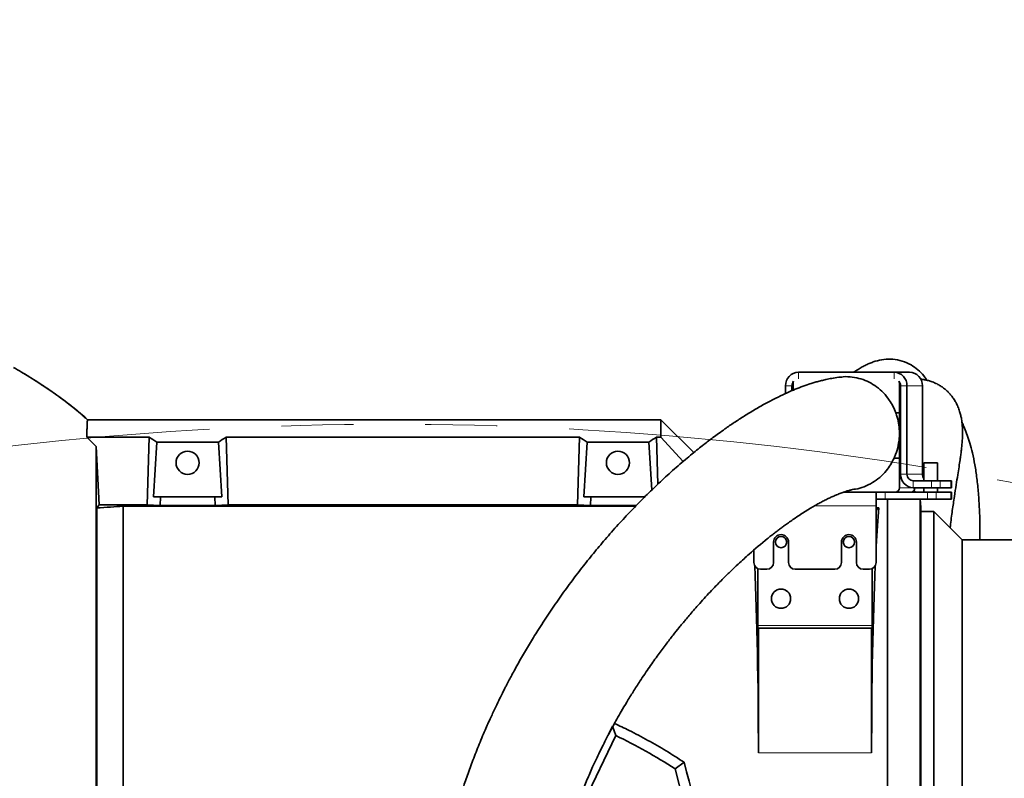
# Model space of a CAD drawing. Header units: millimetres. Extents: x 0 to 14900, y 0 to 10500.
# Tile 15 of 46: x 3585 to 4019, y 6638 to 6973. Entities that reach past the tile are written whole.
import ezdxf

# ---------------------------------------------------------------- set-up
doc = ezdxf.new("R2010")
doc.units = ezdxf.units.MM
doc.header["$LTSCALE"] = 25
doc.linetypes.add('PHANTOM', pattern=[12.7, 6.35, -1.27, 1.27, -1.27, 1.27, -1.27])
doc.styles.add('SLDTEXTSTYLE0', font='TXT', dxfattribs={"width": 0.605})
doc.dimstyles.new('SLDDIMSTYLE0', dxfattribs={"dimtxt": 87.5, "dimasz": 87.5, "dimexe": 0, "dimexo": 0.0625, "dimgap": 21.875, "dimtad": 1, "dimdec": 0, "dimrnd": 1e-09, "dimzin": 12, "dimdsep": 46, "dimtxsty": 'SLDTEXTSTYLE0', "dimsah": 1, "dimcen": 0.09, "dimadec": 0, "dimazin": 3, "dimtfac": 1, "dimtofl": 0, "dimtmove": 0, "dimatfit": 3, "dimfxl": 1, "dimfrac": 2, "dimtolj": 1, "dimtzin": 12, "dimarcsym": 0})

# ---------------------------------------------------------------- blocks, each defined once
blk = doc.blocks.new('_D_4')
at = {"color": 7, "linetype": 'Continuous', "lineweight": 0}
for p, q in [((3798.89, 7609.14), (6718.31, 7609.14)), ((6680.81, 7609.14), (6680.81, 4544.27)), ((3927.69, 4544.27), (6718.31, 4544.27))]:
    blk.add_line(p, q, dxfattribs=at)
at = {"color": 7, "linetype": 'Continuous', "lineweight": 18}
for points in [[(6680.81, 7609.14), (6668.31, 7521.64), (6693.31, 7521.64)], [(6680.81, 4544.27), (6693.31, 4631.77), (6668.31, 4631.77)]]:
    blk.add_solid(points, dxfattribs=at)
at = {"color": 7, "linetype": 'Continuous', "lineweight": 18, "insert": (6568.02, 5943.02), "char_height": 87.5, "attachment_point": 1, "rotation": 90, "style": 'SLDTEXTSTYLE0'}
blk.add_mtext('3065', dxfattribs=at)

msp = doc.modelspace()

# ---------------------------------------------------------------- linework, layer by layer
at = {"color": 7, "linetype": 'Continuous', "lineweight": 35}
for p, q in [((3970.8353777, 6817.2675931), (3928.5492098, 6817.2675931)), ((3970.8353777, 6817.2675931), (3977.6757806, 6817.2675931)), ((3926.1999782, 6812.2675931), (3926.1999782, 6809.3101548)), ((3973.1846093, 6799.3675931), (3973.1846093, 6812.2675931)), ((3922.9110541, 6811.2675931), (3922.9110541, 6807.8698553)), ((3925.7301319, 6811.2675931), (3925.7301319, 6809.1043978)), ((3973.6544556, 6772.2675931), (3973.6544556, 6811.2675931)), ((3976.4735334, 6772.2675931), (3976.4735334, 6811.2675931)), ((3983.3139363, 6772.2675931), (3983.3139363, 6811.2675931)), ((3973.1846093, 6799.3675931), (3971.5635019, 6799.3675931)), ((3971.6001076, 6799.2675931), (3973.1846093, 6799.2675931)), ((3973.6544556, 6799.3675931), (3973.1846093, 6799.3675931)), ((3973.1846093, 6790.3675931), (3973.1846093, 6799.2675931)), ((3973.6544556, 6799.2675931), (3973.1846093, 6799.2675931)), ((3614.6906058, 6796.2675931), (3614.6906067, 6796.2675931)), ((3614.6906067, 6796.2675931), (3867.8889757, 6796.2675931)), ((3867.8889757, 6788.5565857), (3867.8889757, 6796.2675931)), ((3882.3757822, 6781.7807867), (3867.8889757, 6796.2675931)), ((3614.3708287, 6788.5565857), (3618.5635562, 6784.5193681)), ((3641.89772, 6788.5565857), (3614.3708287, 6788.5565857)), ((3640.9947386, 6758.7135056), (3641.89772, 6788.5565857)), ((3645.2388906, 6786.3806851), (3643.7796798, 6762.2675931)), ((3645.2388906, 6786.3806851), (3672.5390609, 6786.3806851)), ((3672.5390609, 6786.3806851), (3673.9982717, 6762.2675931)), ((3676.7832128, 6758.7135056), (3675.8802315, 6788.5565857)), ((3675.8802315, 6788.5565857), (3831.89772, 6788.5565857)), ((3830.9947386, 6758.7135056), (3831.89772, 6788.5565857)), ((3835.2388906, 6786.3806851), (3833.7796798, 6762.2675931)), ((3835.2388906, 6786.3806851), (3862.5390609, 6786.3806851)), ((3862.5390609, 6786.3806851), (3863.8169819, 6765.2633612)), ((3866.507141, 6767.8375423), (3865.8802315, 6788.5565857)), ((3865.8802315, 6788.5565857), (3867.8889757, 6788.5565857)), ((3877.7014571, 6777.8843558), (3867.8889757, 6788.5565857)), ((3973.1846093, 6790.3675931), (3973.181934, 6790.3675931)), ((3973.182169, 6790.2675931), (3973.1846093, 6790.2675931)), ((3973.2472064, 6790.3675931), (3973.1846093, 6790.3675931)), ((3973.1846093, 6779.3675931), (3973.1846093, 6790.2675931)), ((3973.2422935, 6790.2675931), (3973.1846093, 6790.2675931)), ((3619.7961564, 6758.7135056), (3618.5635562, 6784.5193681)), ((3970.7873299, 6779.2675931), (3973.1846093, 6779.2675931)), ((3973.1846093, 6779.3675931), (3970.8331378, 6779.3675931)), ((3973.6544556, 6779.3675931), (3973.1846093, 6779.3675931)), ((3973.1846093, 6766.2675931), (3973.1846093, 6779.2675931)), ((3973.6544556, 6779.2675931), (3973.1846093, 6779.2675931)), ((3983.9414295, 6777.2675931), (3983.9414295, 6769.2675931)), ((3983.9414295, 6777.2675931), (3986.9414295, 6777.2675931)), ((3986.9414295, 6777.2675931), (3989.9414295, 6777.2675931)), ((3989.9414295, 6769.2675931), (3989.9414295, 6777.2675931)), ((3987.2799986, 6769.2675931), (3979.2926113, 6769.2675931)), ((3987.2799986, 6769.2675931), (3991.1251369, 6769.2675931)), ((3991.1251369, 6769.2675931), (3995.9134189, 6769.2675931)), ((3995.9134189, 6769.2675931), (3996.094341, 6769.2675931)), ((3996.094341, 6766.2675931), (3996.094341, 6769.2675931)), ((3987.2799986, 6766.2675931), (3979.2926113, 6766.2675931)), ((3980.3889757, 6764.2675931), (3979.6239302, 6765.0326387)), ((3983.9414295, 6766.2675931), (3983.9414295, 6764.2675931)), ((3991.1251369, 6766.2675931), (3987.2799986, 6766.2675931)), ((3989.9414295, 6764.2675931), (3989.9414295, 6766.2675931)), ((3991.1251369, 6766.2675931), (3995.9134189, 6766.2675931)), ((3996.094341, 6766.2675931), (3995.9134189, 6766.2675931)), ((3643.7796798, 6762.2675931), (3646.8757796, 6762.2675931)), ((3646.8757796, 6762.2675931), (3646.7576557, 6758.3636576)), ((3670.9021718, 6762.2675931), (3646.8757796, 6762.2675931)), ((3671.0202957, 6758.3636576), (3670.9021718, 6762.2675931)), ((3673.9982717, 6762.2675931), (3670.9021718, 6762.2675931)), ((3833.7796798, 6762.2675931), (3836.8757796, 6762.2675931)), ((3836.7576557, 6758.3636576), (3836.8757796, 6762.2675931)), ((3860.9021718, 6762.2675931), (3836.8757796, 6762.2675931)), ((3962.8889757, 6764.2675931), (3948.3941281, 6764.2675931)), ((3962.8889757, 6764.2675931), (3962.8889757, 6758.2675931)), ((3962.8889757, 6764.2675931), (3966.9150362, 6764.2675931)), ((3966.9150362, 6761.2675931), (3962.8889757, 6761.2675931)), ((3966.9150362, 6764.2675931), (3985.5698979, 6764.2675931)), ((3966.9150362, 6761.2675931), (3985.5698979, 6761.2675931)), ((3967.8889757, 6521.7675931), (3967.8889757, 6761.2675931)), ((3982.3359132, 6536.2145305), (3982.3359132, 6761.2675931)), ((3982.5756987, 6757.7452759), (3982.3911018, 6761.2675931)), ((3985.5698979, 6764.2675931), (3989.4150362, 6764.2675931)), ((3989.4150362, 6761.2675931), (3985.5698979, 6761.2675931)), ((3989.4150362, 6764.2675931), (3995.9134189, 6764.2675931)), ((3989.4150362, 6761.2675931), (3995.9134189, 6761.2675931)), ((3995.9134189, 6764.2675931), (3996.094341, 6764.2675931)), ((3996.094341, 6761.2675931), (3995.9134189, 6761.2675931)), ((3996.094341, 6761.2675931), (3996.094341, 6764.2675931)), ((3618.7806069, 6757.3507239), (3619.7961564, 6758.7135056)), ((3618.7806069, 6757.3507239), (3618.7806069, 6565.6038764)), ((3619.7961564, 6758.7135056), (3640.9947386, 6758.7135056)), ((3630.3889757, 6577.8041208), (3630.3889757, 6758.0887512)), ((3856.6640719, 6758.0887512), (3630.3889757, 6758.0887512)), ((3646.7576557, 6758.3636576), (3640.9947386, 6758.7135056)), ((3671.0202957, 6758.3636576), (3646.7576557, 6758.3636576)), ((3671.0202957, 6758.3636576), (3676.7832128, 6758.7135056)), ((3830.9947386, 6758.7135056), (3676.7832128, 6758.7135056)), ((3836.7576557, 6758.3636576), (3830.9947386, 6758.7135056)), ((3856.9327271, 6758.3636576), (3836.7576557, 6758.3636576)), ((3962.8889757, 6733.2675931), (3962.8889757, 6758.2675931)), ((3964.0314198, 6757.4100372), (3962.8889757, 6757.4100372)), ((3964.0314198, 6757.4100372), (3962.8889757, 6756.2675931)), ((3982.5756987, 6757.7452759), (3982.5756987, 6540.7899103)), ((3988.3889787, 6755.7675931), (3982.5756987, 6755.7675931)), ((4000.8889787, 6743.2675931), (3988.3889787, 6755.7675931)), ((3988.3889787, 6755.7675931), (3988.3889787, 6542.7675931)), ((4244.5419106, 6743.2675931), (4000.8889787, 6743.2675931)), ((4000.8889787, 6555.2675931), (4000.8889787, 6743.2675931)), ((3908.8889757, 6738.7037154), (3908.8889757, 6733.2675931)), ((3917.5889757, 6742.2675931), (3917.5889757, 6733.2675931)), ((3924.1889757, 6733.2675931), (3924.1889757, 6742.2675931)), ((3947.5889757, 6742.2675931), (3947.5889757, 6733.2675931)), ((3954.1889757, 6733.2675931), (3954.1889757, 6742.2675931)), ((3910.6007329, 6705.4675931), (3910.6007329, 6730.5582702)), ((3911.8889757, 6730.2675931), (3914.5889757, 6730.2675931)), ((3927.1889757, 6730.2675931), (3944.5889757, 6730.2675931)), ((3957.1889757, 6730.2675931), (3959.8889757, 6730.2675931)), ((3961.1772185, 6730.5582702), (3961.1772185, 6705.4675931)), ((3910.8889757, 6704.2675931), (3910.6636223, 6704.2675931)), ((3910.8889757, 6704.2675931), (3910.8889757, 6649.2675931)), ((3960.8889757, 6704.2675931), (3910.8889757, 6704.2675931)), ((3960.8889757, 6649.2675931), (3960.8889757, 6704.2675931)), ((3961.1143292, 6704.2675931), (3960.8889757, 6704.2675931)), ((3844.7735929, 6657.4148398), (3846.4455063, 6660.9449974)), ((3847.906528, 6656.8622085), (3846.4455063, 6660.9449974)), ((3847.906528, 6656.8622085), (3826.3416381, 6611.6504767)), ((3878.0826931, 6645.0764774), (3874.0841362, 6642.2084436)), ((3874.0841362, 6642.2084436), (3878.6354365, 6624.6098714))]:
    msp.add_line(p, q, dxfattribs=at)
at = {"color": 8, "linetype": 'Continuous', "lineweight": 18}
for p, q in [((3928.5492098, 6817.2675931), (3928.5492098, 6814.2675931)), ((3970.8353777, 6814.2675931), (3970.8353777, 6817.2675931)), ((3973.1846093, 6812.2675931), (3973.4932298, 6812.2675931)), ((3925.7301319, 6811.2675931), (3922.9110541, 6811.2675931)), ((3925.7301319, 6811.2675931), (3926.1999782, 6811.2675931)), ((3976.4735334, 6811.2675931), (3973.6544556, 6811.2675931)), ((3976.4735334, 6811.2675931), (3983.3139363, 6811.2675931)), ((3973.6544556, 6772.2675931), (3976.4735334, 6772.2675931)), ((3976.4735334, 6772.2675931), (3983.3139363, 6772.2675931)), ((3979.2926113, 6769.2675931), (3979.2926113, 6766.2675931)), ((3987.2799986, 6766.2675931), (3987.2799986, 6769.2675931)), ((3991.1251369, 6769.2675931), (3991.1251369, 6766.2675931)), ((3995.9134189, 6766.2675931), (3995.9134189, 6769.2675931)), ((3973.1846093, 6766.2675931), (3979.2926113, 6766.2675931)), ((3966.9150362, 6764.2675931), (3966.9150362, 6761.2675931)), ((3985.5698979, 6761.2675931), (3985.5698979, 6764.2675931)), ((3989.4150362, 6764.2675931), (3989.4150362, 6761.2675931)), ((3995.9134189, 6761.2675931), (3995.9134189, 6764.2675931)), ((3962.8889757, 6758.2675931), (3935.7334544, 6758.2675931)), ((3910.6007329, 6705.4675931), (3961.1772185, 6705.4675931)), ((3910.8889757, 6649.2675931), (3960.8889757, 6649.2675931))]:
    msp.add_line(p, q, dxfattribs=at)
at = {"color": 7, "linetype": 'Continuous', "lineweight": 35}
for centre, radius in [((3658.8889757, 6777.2675931), 5.1), ((3848.8889757, 6777.2675931), 5.1), ((3920.8889757, 6742.2675931), 2.5), ((3950.8889757, 6742.2675931), 2.5), ((3920.8889757, 6717.2675931), 4.25), ((3950.8889757, 6717.2675931), 4.25)]:
    msp.add_circle(centre, radius, dxfattribs=at)
at = {"color": 7, "linetype": 'Continuous', "lineweight": 18}
for centre, radius, start, end in [((3748.8889757, 5324.2675931), 2284.8733767, 5, 155), ((2729.2927153, 5799.7131376), 1159.8733767, 4.9292866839, 55.0707133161)]:
    msp.add_arc(centre, radius, start, end, dxfattribs=at)
at = {"color": 7, "linetype": 'Continuous', "lineweight": 35}
for centre, radius, start, end in [((3928.7359375, 6811.4430598), 5.8275257, 91.836206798, 181.725435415), ((3970.64865, 6811.4430598), 5.8275257, 358.274564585, 88.163793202), ((3977.4890529, 6811.4430598), 5.8275257, 358.274564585, 88.163793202), ((3928.8395707, 6811.2802036), 3.1094643, 139.968130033, 180.232365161), ((3928.2982611, 6812.270898), 2.0982855, 151.246772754, 180.090244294), ((3970.5450168, 6811.2802036), 3.1094643, 359.767634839, 40.031869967), ((3971.0863264, 6812.270898), 2.0982855, 359.909755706, 28.753227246), ((3979.479339, 6772.0921264), 5.8275257, 178.274564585, 268.163793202), ((3979.3859752, 6772.1798598), 2.9137628, 178.274564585, 268.163793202), ((3986.4281252, 6772.255362), 3.1142129, 179.774968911, 217.013001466), ((3971.2429815, 6766.2091042), 1.9425086, 271.836206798, 1.725435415), ((3978.0833843, 6766.2091042), 1.9425086, 271.836206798, 1.725435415), ((3920.8889757, 6742.2675931), 3.3, 360, 180), ((3950.8889757, 6742.2675931), 3.3, 0, 180), ((3911.8889757, 6733.2675931), 3, 180, 270), ((3914.5889757, 6733.2675931), 3, 270, 0), ((3927.1889757, 6733.2675931), 3, 180, 270), ((3944.5889757, 6733.2675931), 3, 270, 360), ((3957.1889757, 6733.2675931), 3, 180, 270), ((3959.8889757, 6733.2675931), 3, 270, 0), ((3748.8889757, 6449.2675931), 230, 57.021329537, 64.5)]:
    msp.add_arc(centre, radius, start, end, dxfattribs=at)
at = {"color": 7, "linetype": 'PHANTOM', "lineweight": 18}
msp.add_arc((3748.8889757, 5324.2675931), 1470.0106292, 56.0053995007, 103.9946004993, dxfattribs=at)
at = {"color": 7, "linetype": 'Continuous', "lineweight": 35}
for centre, major_axis, ratio, start_param, end_param in [((3606.3418876, 6649.2675931), (13.289428, 146.8018055), 0.5742046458, 5.966267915, 6.0097856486), ((3711.4360638, 6649.2675931), (-13.289428, 146.8018055), 0.5742046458, 0.2733996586, 0.3169173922), ((3796.3418876, 6649.2675931), (13.289428, 146.8018055), 0.5742046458, 5.966267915, 6.0097856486), ((3901.4360638, 6649.2675931), (-13.289428, 146.8018055), 0.5742046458, 0.2733996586, 0.3169173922), ((3967.5709676, 6649.2675931), (0, 127.5), 0.0524077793, 0.5582638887, 0.7763614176), ((3904.2069839, 6649.2675931), (0, 127.5), 0.0524077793, 4.7123889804, 5.4159048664), ((3967.5709676, 6649.2675931), (0, 127.5), 0.0524077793, 0.8672804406, 1.5707963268), ((3910.6636223, 6705.4675931), (0, 1.2), 0.0524077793, 1.5707963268, 3.1415926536), ((3961.1143292, 6705.4675931), (0, 1.2), 0.0524077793, 3.1415926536, 4.7123889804), ((3883.8968985, 6649.2675931), (-33.0616797, 127.488968), 0.0507297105, 1.5905187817, 2.1157996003)]:
    msp.add_ellipse(centre, major_axis=major_axis, ratio=ratio, start_param=start_param, end_param=end_param, dxfattribs=at)
for points, knots in [([(3985.3590455, 6813.6771664), (3984.893728, 6814.3524329), (3983.7106563, 6816.0693008), (3981.3798798, 6818.3822677), (3978.2161108, 6820.678476), (3974.4119074, 6822.3507539), (3970.2648098, 6823.1035764), (3966.3842902, 6823.0000622), (3963.0859467, 6822.2946233), (3960.6745738, 6821.4663506), (3958.9024274, 6820.7199365), (3957.1259967, 6819.837328), (3955.2986722, 6818.7793977), (3953.9441574, 6817.9317294), (3953.1760034, 6817.3666884), (3953.0412868, 6817.2675931)], [0, 0, 0, 0, 0.06440239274, 0.16374332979, 0.26059981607, 0.37328552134, 0.48536413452, 0.59636128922, 0.70437028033, 0.75685824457, 0.81050278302, 0.86599280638, 0.92332428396, 0.98655283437, 1, 1, 1, 1]), ([(3582.0341344, 6819.3877974), (3583.1888176, 6818.7087683), (3585.4703027, 6817.3671062), (3588.8158878, 6815.3214416), (3592.0508033, 6813.2830509), (3595.171225, 6811.2484718), (3598.1772329, 6809.2200119), (3602.6094813, 6806.1111642), (3608.2254826, 6801.9389489), (3612.5972442, 6798.1039384), (3614.6906058, 6796.2675931)], [0, 0, 0, 0, 0.1002570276, 0.1980932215, 0.2934877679, 0.3864245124, 0.4768922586, 0.5648851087, 0.7916508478, 1, 1, 1, 1]), ([(3614.2299981, 6796.6612123), (3614.0582962, 6796.8267255), (3612.1027292, 6798.7118075), (3607.8895295, 6802.1036221), (3601.5405235, 6806.9458961), (3594.5056679, 6811.7231019), (3589.4687624, 6814.9791502), (3586.7606452, 6816.5691887), (3586.6285971, 6816.6467191)], [0, 0, 0, 0, 0.0210614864, 0.2398758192, 0.4735285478, 0.7223055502, 0.9864595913, 1, 1, 1, 1]), ([(3947.2134636, 6815.0873038), (3946.9396547, 6815.0626564), (3945.5860958, 6814.9408131), (3943.4699159, 6814.5746109), (3940.881884, 6814.0673396), (3938.7513513, 6813.5616646), (3936.8799285, 6813.0668224), (3935.052312, 6812.5344558), (3932.6820918, 6811.7826992), (3929.7553702, 6810.7491051), (3926.2388136, 6809.3545232), (3922.5054435, 6807.7165915), (3918.4186577, 6805.7505763), (3913.9690011, 6803.4168132), (3909.3340297, 6800.7835484), (3904.7275884, 6797.9721418), (3900.3456678, 6795.126892), (3896.5581871, 6792.5321874), (3893.4202953, 6790.2921797), (3890.9903173, 6788.5048055), (3888.8246568, 6786.872967), (3886.6289, 6785.1822745), (3884.2208356, 6783.2832875), (3881.5183775, 6781.0960686), (3878.5762533, 6778.6484273), (3875.4444622, 6775.9640542), (3872.2685501, 6773.158336), (3869.1695206, 6770.3399065), (3866.1610263, 6767.5267059), (3863.2455429, 6764.7268202), (3859.4376517, 6760.9749959), (3854.6946962, 6756.123018), (3848.9566187, 6749.9490411), (3843.4125698, 6743.6684454), (3838.1055522, 6737.3502688), (3832.9731329, 6730.9315639), (3827.9743519, 6724.3584775), (3823.0288307, 6717.5199838), (3818.2228306, 6710.5164879), (3814.4293055, 6704.6746466), (3811.6507352, 6700.2183495), (3809.822742, 6697.2162101), (3808.0521122, 6694.2385739), (3806.3384168, 6691.2876731), (3804.681697, 6688.3667078), (3803.1357746, 6685.5757444), (3801.7929403, 6683.0961102), (3800.7600302, 6681.1520705), (3800.022878, 6679.7452665), (3799.4096167, 6678.5636755), (3798.7156555, 6677.2135519), (3797.8037096, 6675.4152568), (3796.5053082, 6672.8086684), (3794.7833155, 6669.2579077), (3792.6137338, 6664.6103879), (3790.057492, 6658.867098), (3787.3129282, 6652.3120461), (3784.6043939, 6645.3619679), (3782.1820141, 6638.6678632), (3780.0614323, 6632.3573976), (3778.2134476, 6626.4566883), (3776.6108354, 6620.9838582), (3775.1889597, 6615.8127028), (3773.9399212, 6610.9830423), (3772.816785, 6606.3763838), (3771.7804543, 6601.8800328), (3770.7621288, 6597.1928878), (3769.5196668, 6591.0891272), (3768.0927571, 6583.3760938), (3766.55262, 6573.855217), (3765.118719, 6563.4676922), (3763.9338581, 6553.080119), (3762.9754468, 6542.7472166), (3762.2214986, 6532.5059295), (3761.6263125, 6521.509532), (3761.22254, 6509.6829151), (3761.0493463, 6497.0390434), (3761.142526, 6483.6026797), (3761.5266245, 6469.4867508), (3762.210379, 6454.7241039), (3763.1921514, 6439.4390062), (3764.4606035, 6423.6646839), (3766.029804, 6407.4413224), (3767.4064483, 6394.6270588), (3768.3448634, 6387.2196187), (3768.5775462, 6385.3829222)], [0, 0, 0, 0, 0.002282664, 0.0112842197, 0.0187885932, 0.0246362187, 0.0299911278, 0.035534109, 0.0412689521, 0.0519396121, 0.0631590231, 0.0752845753, 0.0887242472, 0.1038185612, 0.1199982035, 0.1356751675, 0.1506155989, 0.1647451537, 0.1746302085, 0.1830112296, 0.189886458, 0.1971363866, 0.2059209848, 0.2150543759, 0.2254320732, 0.2367767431, 0.247959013, 0.2588542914, 0.2694534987, 0.279748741, 0.2897332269, 0.3098840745, 0.3303213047, 0.3512264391, 0.3698115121, 0.3877998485, 0.4059182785, 0.4243835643, 0.4431200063, 0.4611881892, 0.4685770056, 0.4757811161, 0.4828015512, 0.4896394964, 0.4962962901, 0.5027689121, 0.5083969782, 0.5127225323, 0.5155032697, 0.5175364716, 0.5203548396, 0.5241836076, 0.529012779, 0.5368280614, 0.5463020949, 0.5573933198, 0.5710804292, 0.5842955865, 0.5964960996, 0.607715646, 0.6179927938, 0.6273614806, 0.6358509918, 0.6442020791, 0.6515446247, 0.6586954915, 0.6663103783, 0.6743874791, 0.6881887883, 0.7031697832, 0.7193518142, 0.7367636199, 0.7513791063, 0.7671001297, 0.7839787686, 0.8020241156, 0.8216025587, 0.842399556, 0.8644172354, 0.8876701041, 0.9121574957, 0.9373784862, 0.9636936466, 0.990997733, 1, 1, 1, 1]), ([(3971.5635019, 6799.3675931), (3971.1682166, 6800.3346725), (3970.3711417, 6802.2847447), (3968.5822223, 6805.2464524), (3966.1988424, 6808.1985976), (3963.1825055, 6810.848258), (3959.8142192, 6812.9212063), (3956.2043566, 6814.3936633), (3952.3430313, 6815.1595669), (3949.288961, 6815.4219933), (3947.5994058, 6815.0789753), (3947.2272727, 6815.0034238)], [0, 0, 0, 0, 0.0971065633, 0.1958110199, 0.3233346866, 0.4545492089, 0.5775196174, 0.7037827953, 0.8314820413, 0.9628830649, 1, 1, 1, 1]), ([(3995.5761274, 6748.5804443), (3995.6005326, 6748.8349003), (3995.8482298, 6751.4174667), (3996.5024583, 6756.0644452), (3997.3822655, 6762.1766449), (3998.2121504, 6767.4325814), (3998.9117834, 6771.8417211), (3999.4778109, 6775.478125), (3999.9009104, 6778.2934002), (4000.2271661, 6780.5963812), (4000.4762819, 6782.5264806), (4000.6963884, 6784.4974028), (4000.8962219, 6786.7537523), (4001.0249263, 6789.1916219), (4001.0431762, 6791.5124371), (4000.9531384, 6793.5281147), (4000.8037383, 6795.095106), (4000.5805813, 6796.635559), (4000.2583262, 6798.2434266), (3999.7486189, 6800.0969293), (3999.0125168, 6802.0854774), (3998.112139, 6803.9350075), (3997.1497899, 6805.5139731), (3996.1275327, 6806.9026509), (3995.057479, 6808.129002), (3993.8803362, 6809.274944), (3992.6422775, 6810.2948594), (3991.2669586, 6811.2439251), (3989.5643352, 6812.2085665), (3987.7421392, 6812.9976111), (3985.9727247, 6813.5527251), (3984.4898367, 6813.8915379), (3983.3481786, 6814.0970477), (3982.6352134, 6814.158493), (3982.5053964, 6814.169681)], [0, 0, 0, 0, 0.0070202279, 0.0712508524, 0.1304379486, 0.1833929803, 0.2313210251, 0.2752124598, 0.3154982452, 0.3435569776, 0.3703969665, 0.3962088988, 0.4265307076, 0.4645074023, 0.5024261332, 0.535345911, 0.5626848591, 0.5815520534, 0.604445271, 0.6315452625, 0.6630247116, 0.6978010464, 0.7289707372, 0.7554252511, 0.7767463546, 0.7959397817, 0.8179952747, 0.8429795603, 0.8673585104, 0.9028259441, 0.9307820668, 0.9572081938, 0.9922084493, 1, 1, 1, 1]), ([(3973.181934, 6790.3675931), (3973.1301572, 6791.5492723), (3973.0255213, 6793.9373323), (3972.3938368, 6796.9160299), (3971.8053902, 6798.6594071), (3971.6001076, 6799.2675931)], [0, 0, 0, 0, 0.3894293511, 0.7869993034, 1, 1, 1, 1]), ([(3614.3708287, 6788.5565857), (3614.3889984, 6789.3708486), (3614.4253921, 6791.0018081), (3614.4811056, 6792.920671), (3614.5366733, 6794.4468582), (3614.5889704, 6795.5015493), (3614.6402742, 6796.1492629), (3614.6738131, 6796.2281131), (3614.6906058, 6796.2675931)], [0, 0, 0, 0, 0.1676300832, 0.3357611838, 0.5054275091, 0.6756134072, 0.8375808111, 1, 1, 1, 1]), ([(4008.7176227, 6743.2675931), (4008.7280471, 6745.2620469), (4008.7522223, 6749.8873627), (4008.5261641, 6756.783239), (4008.0803172, 6763.875193), (4007.4057581, 6770.4182497), (4006.5255916, 6776.3515428), (4005.4812477, 6781.5098821), (4004.3457285, 6785.8264424), (4003.1869899, 6789.4064447), (4002.0682017, 6792.2600383), (4001.2768658, 6794.0829571), (4000.8634319, 6794.8922247), (4000.7928601, 6795.0303639)], [0, 0, 0, 0, 0.0929693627, 0.2156042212, 0.3344619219, 0.4501247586, 0.5630634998, 0.6705863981, 0.7671862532, 0.8531212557, 0.9304601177, 0.9881297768, 1, 1, 1, 1]), ([(3973.2472064, 6790.3675931), (3973.2581529, 6790.4380523), (3973.2868283, 6790.622627), (3973.4241193, 6790.946721), (3973.5591024, 6791.1005042), (3973.6544556, 6791.2091379)], [0, 0, 0, 0, 0.1534570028, 0.4019954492, 1, 1, 1, 1]), ([(3970.8331378, 6779.3675931), (3971.0556501, 6779.8830801), (3971.8206262, 6781.6552754), (3972.7420594, 6784.9008064), (3973.1537202, 6788.0771371), (3973.1771831, 6789.8836986), (3973.182169, 6790.2675931)], [0, 0, 0, 0, 0.1509768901, 0.5190442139, 0.8977968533, 1, 1, 1, 1]), ([(3973.6544556, 6789.3817851), (3973.6098293, 6789.4254767), (3973.507677, 6789.5254893), (3973.3868619, 6789.7007874), (3973.2980258, 6789.904348), (3973.2558639, 6790.0634091), (3973.2427346, 6790.1958153), (3973.2423748, 6790.2543738), (3973.2422935, 6790.2675931)], [0, 0, 0, 0, 0.26210729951, 0.5999804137, 0.74359104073, 0.88855113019, 0.97484098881, 1, 1, 1, 1]), ([(3618.5635428, 6564.9901426), (3618.5635392, 6568.0871784), (3618.563532, 6574.3007726), (3618.5636027, 6584.3078784), (3618.5635047, 6594.8035952), (3618.5635632, 6605.5115074), (3618.5635903, 6616.2757929), (3618.5635027, 6627.0603622), (3618.5635799, 6638.0860329), (3618.5635788, 6649.4857573), (3618.56351, 6659.1644724), (3618.5635559, 6667.0566628), (3618.5635803, 6673.0074173), (3618.5635771, 6678.962269), (3618.5635472, 6684.9168821), (3618.5635201, 6690.8246399), (3618.5635594, 6698.4783554), (3618.5635882, 6705.9145164), (3618.5635537, 6713.091925), (3618.5635197, 6718.4205311), (3618.5635351, 6723.6668864), (3618.5635696, 6728.8250765), (3618.5635804, 6733.8536516), (3618.5635611, 6738.6806783), (3618.5635261, 6743.2968805), (3618.5635283, 6747.7049279), (3618.5635635, 6751.9548316), (3618.5635812, 6756.0631014), (3618.5635695, 6760.0131494), (3618.5635343, 6763.7974122), (3618.5635209, 6767.3830217), (3618.5635603, 6771.0817049), (3618.5635852, 6774.8066104), (3618.5635564, 6778.4528804), (3618.5635116, 6781.7460569), (3618.5635413, 6783.5939561), (3618.5635562, 6784.5193681)], [0, 0, 0, 0, 0.04232401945, 0.08491483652, 0.12834135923, 0.17205611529, 0.21278001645, 0.25374026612, 0.29544193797, 0.33739818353, 0.38180944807, 0.40415487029, 0.42653918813, 0.44936927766, 0.47224068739, 0.49523808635, 0.51827807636, 0.56269571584, 0.58504360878, 0.60743034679, 0.63026306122, 0.65313740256, 0.67613774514, 0.6991803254, 0.72139672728, 0.7436514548, 0.76602250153, 0.7884325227, 0.81128994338, 0.83418885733, 0.8572143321, 0.88028255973, 0.90997961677, 0.93976781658, 0.9698362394, 1, 1, 1, 1]), ([(3952.4064634, 6765.5294328), (3952.8685472, 6765.5639586), (3954.6297199, 6765.6955493), (3957.6320412, 6766.6538463), (3961.2394048, 6768.3598803), (3964.5482266, 6770.7543567), (3967.2005601, 6773.4694204), (3969.3060209, 6776.3438283), (3970.2906708, 6778.2873017), (3970.7873299, 6779.2675931)], [0, 0, 0, 0, 0.0592219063, 0.2257166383, 0.3970403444, 0.5635211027, 0.73483402, 0.8662498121, 1, 1, 1, 1]), ([(3818.0218907, 6392.3619754), (3817.7499914, 6394.3947616), (3816.7048082, 6402.2088115), (3815.1967236, 6415.8165511), (3813.5817884, 6432.8391204), (3812.3920465, 6449.1882062), (3811.5861379, 6464.7467353), (3811.1351388, 6479.4489608), (3810.9948688, 6493.2464471), (3811.127465, 6506.1348602), (3811.500821, 6518.1244977), (3812.0827733, 6529.2266473), (3812.8415015, 6539.4635604), (3813.7459761, 6548.9125272), (3814.7713765, 6557.6628919), (3815.8966358, 6565.7902555), (3817.095743, 6573.3105211), (3818.2675886, 6579.819104), (3819.3743372, 6585.4029107), (3820.3893217, 6590.1487928), (3821.4229527, 6594.6607498), (3822.5487701, 6599.2672153), (3823.7732922, 6603.9480542), (3825.142129, 6608.8344674), (3826.6480601, 6613.8597719), (3828.3884315, 6619.2646211), (3830.3933883, 6625.028881), (3832.6846136, 6631.106927), (3835.1496096, 6637.1529489), (3837.6070841, 6642.7681686), (3839.851355, 6647.6046899), (3841.80045, 6651.6116787), (3843.4145344, 6654.8083626), (3844.6801477, 6657.2445398), (3845.7826967, 6659.3235741), (3846.9851285, 6661.548134), (3848.5342219, 6664.3451709), (3850.4982041, 6667.7850431), (3852.8925673, 6671.8310915), (3855.6276505, 6676.268443), (3858.9769252, 6681.476331), (3862.6719023, 6686.94331), (3866.5395474, 6692.3756151), (3870.0064043, 6697.0327499), (3873.0953693, 6701.0272861), (3875.4356207, 6703.9558479), (3877.1602951, 6706.0672018), (3878.4658781, 6707.6441573), (3879.9623942, 6709.4252894), (3881.7636552, 6711.5311646), (3883.8864295, 6713.9608745), (3886.3105835, 6716.6682505), (3888.8970029, 6719.478618), (3891.9531246, 6722.7073563), (3895.2597309, 6726.0833004), (3898.7130459, 6729.4756788), (3901.7643823, 6732.371159), (3904.4140091, 6734.809342), (3908.7416729, 6738.6860298), (3912.7041223, 6742.0326874), (3916.4138452, 6744.9918657), (3917.978956, 6746.2155219), (3919.4888564, 6747.3726231), (3920.954485, 6748.473906), (3922.4995407, 6749.6120091), (3924.2398256, 6750.8652042), (3926.2125232, 6752.2464124), (3928.3964858, 6753.7259418), (3930.7009586, 6755.2286946), (3933.01669, 6756.6735363), (3935.187251, 6757.9658651), (3937.1318734, 6759.0706589), (3938.9242536, 6760.0424141), (3940.5727789, 6760.8935422), (3942.1832108, 6761.6839097), (3943.7945324, 6762.4325542), (3945.5128343, 6763.1788673), (3947.2812635, 6763.8832667), (3948.8249108, 6764.4336183), (3950.0262771, 6764.8159327), (3950.8804362, 6765.0630068), (3951.649165, 6765.2599678), (3952.1450319, 6765.3757706), (3952.3872682, 6765.4257223), (3952.4119554, 6765.4459157), (3952.4145447, 6765.4480337)], [0, 0, 0, 0, 0.0110235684, 0.0423747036, 0.072338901, 0.1007993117, 0.1276686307, 0.1528861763, 0.1764179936, 0.1982805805, 0.2185250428, 0.2372145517, 0.2544168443, 0.2702545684, 0.2850740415, 0.2989484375, 0.3119057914, 0.3239680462, 0.332984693, 0.3414465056, 0.3493594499, 0.3574142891, 0.3667414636, 0.3755232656, 0.3852537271, 0.3959752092, 0.4077479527, 0.4206457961, 0.4345905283, 0.4476206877, 0.4590377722, 0.4687418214, 0.4767067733, 0.4827825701, 0.487170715, 0.49266179, 0.5000742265, 0.5092700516, 0.5204176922, 0.5335635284, 0.5471210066, 0.5662910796, 0.5836078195, 0.5989697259, 0.6124001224, 0.6243987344, 0.6297871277, 0.6350763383, 0.6415516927, 0.6494130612, 0.6586676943, 0.669321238, 0.6810980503, 0.6924567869, 0.7092490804, 0.7243187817, 0.7376525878, 0.7492475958, 0.7591172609, 0.7945639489, 0.8017329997, 0.8088046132, 0.815605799, 0.8221179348, 0.8286749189, 0.8366644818, 0.8462069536, 0.8562769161, 0.8675624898, 0.879162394, 0.8898002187, 0.8994887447, 0.9082547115, 0.9171294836, 0.9251862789, 0.9341040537, 0.9440646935, 0.9549643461, 0.9658781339, 0.9731017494, 0.9795255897, 0.9852026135, 0.9914454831, 0.9991027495, 1, 1, 1, 1]), ([(3630.3889757, 6758.0887512), (3628.568687, 6757.96371), (3624.9245679, 6757.7133842), (3620.8299204, 6757.4716889), (3618.7806069, 6757.3507239)], [0, 0, 0, 0, 0.4995140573, 1, 1, 1, 1]), ([(3878.0826931, 6645.0764774), (3875.4699917, 6646.7561576), (3870.239623, 6650.1187103), (3862.1322232, 6654.7728202), (3854.5117003, 6658.8332356), (3849.5150063, 6661.1759643), (3847.3487254, 6662.1916376)], [0, 0, 0, 0, 0.2645349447, 0.5295726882, 0.7960496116, 1, 1, 1, 1])]:
    msp.add_open_spline(points, degree=3, knots=knots, dxfattribs=at)

# ---------------------------------------------------------------- dimensions: what is measured, and where the dimension line sits
at = {"color": 7, "linetype": 'Continuous', "lineweight": 18}
dim = msp.add_linear_dim(base=(6680.8096111, 4544.2675931), p1=(3748.8889757, 7609.1409698), p2=(3877.6889757, 4544.2675931), angle=90, dimstyle='SLDDIMSTYLE0', dxfattribs=at)
dim.commit()
dim.dimension.update_dxf_attribs({"geometry": '_D_4', "text_midpoint": (6680.8096111, 6076.7042815), "dimtype": 160})

doc.saveas('drawing.dxf')
